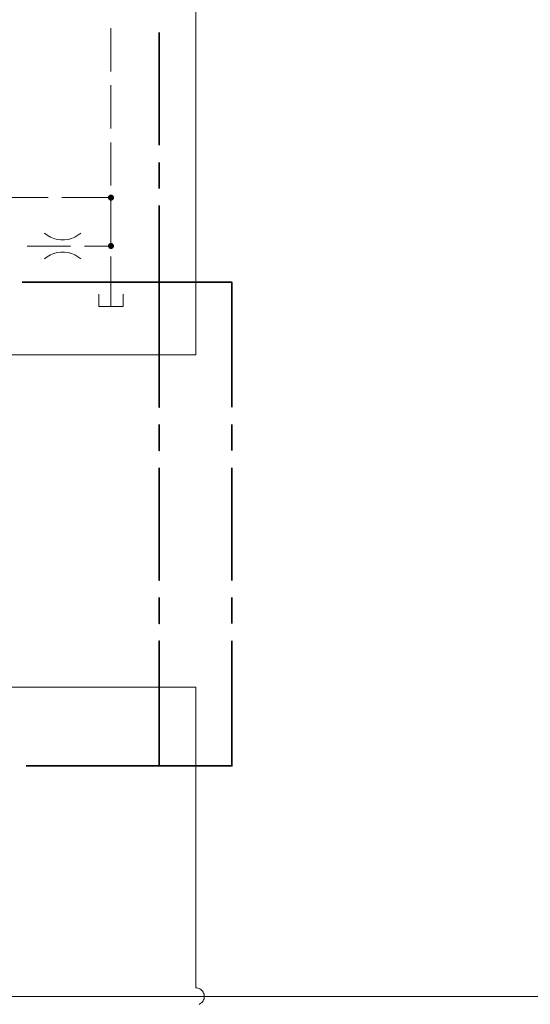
# Model space of a CAD drawing. Header units: millimetres. Extents: x 0 to 203, y 0 to 47.
# Tile 129 of 196: x 154.7 to 157.02, y 5.73 to 10.21. Entities that reach past the tile are written whole.
import ezdxf

# ---------------------------------------------------------------- set-up
doc = ezdxf.new("R2010")
doc.units = ezdxf.units.MM
doc.layers.add('PDF_Geomertry', color=7, linetype='Continuous')
doc.layers.add('PDF_Solid Fills', color=7, linetype='Continuous')

msp = doc.modelspace()

# ---------------------------------------------------------------- hatches: boundary and pattern name
at = {"layer": 'PDF_Solid Fills', "transparency": 33554559}
for points in [[(155.1171, 9.3965), (155.1074, 9.4063), (155.1088, 9.4076)], [(155.1171, 9.3965), (155.1074, 9.4063), (155.1088, 9.4076)], [(155.1171, 9.3965), (155.1088, 9.4076), (155.1102, 9.4082)], [(155.1171, 9.3965), (155.1088, 9.4076), (155.1102, 9.4082)], [(155.1171, 9.3965), (155.1102, 9.4082), (155.1124, 9.4096)], [(155.1171, 9.3965), (155.1102, 9.4082), (155.1124, 9.4096)], [(155.1171, 9.3965), (155.1124, 9.4096), (155.1138, 9.4096)], [(155.1171, 9.3965), (155.1124, 9.4096), (155.1138, 9.4096)], [(155.1171, 9.3965), (155.1138, 9.4096), (155.1157, 9.4104)], [(155.1171, 9.3965), (155.1138, 9.4096), (155.1157, 9.4104)], [(155.1171, 9.3965), (155.1157, 9.4104), (155.1171, 9.4104)], [(155.1171, 9.3965), (155.1157, 9.4104), (155.1171, 9.4104)], [(155.1171, 9.3965), (155.1193, 9.4104), (155.1213, 9.4096)], [(155.1171, 9.3965), (155.1171, 9.4104), (155.1193, 9.4104)], [(155.1171, 9.3965), (155.1193, 9.4104), (155.1213, 9.4096)], [(155.1171, 9.3965), (155.1171, 9.4104), (155.1193, 9.4104)], [(155.1171, 9.3965), (155.1227, 9.4096), (155.124, 9.4082)], [(155.1171, 9.3965), (155.1213, 9.4096), (155.1227, 9.4096)], [(155.1171, 9.3965), (155.1227, 9.4096), (155.124, 9.4082)], [(155.1171, 9.3965), (155.1213, 9.4096), (155.1227, 9.4096)], [(155.1171, 9.3965), (155.124, 9.4082), (155.1254, 9.4076)], [(155.1171, 9.3965), (155.124, 9.4082), (155.1254, 9.4076)], [(155.1171, 9.3965), (155.1254, 9.4076), (155.1268, 9.4063)], [(155.1171, 9.3965), (155.1254, 9.4076), (155.1268, 9.4063)], [(155.1171, 9.3965), (155.104, 9.3999), (155.1046, 9.4021)], [(155.1171, 9.3965), (155.104, 9.3999), (155.1046, 9.4021)], [(155.1171, 9.3965), (155.104, 9.3985), (155.104, 9.3999)], [(155.1171, 9.3965), (155.104, 9.3985), (155.104, 9.3999)], [(155.1171, 9.3965), (155.104, 9.3965), (155.104, 9.3985)], [(155.1171, 9.3965), (155.104, 9.3965), (155.104, 9.3985)], [(155.1171, 9.3965), (155.104, 9.3951), (155.104, 9.3965)], [(155.1171, 9.3965), (155.104, 9.3929), (155.104, 9.3951)], [(155.1171, 9.3965), (155.1046, 9.3915), (155.104, 9.3929)], [(155.1171, 9.3965), (155.104, 9.3951), (155.104, 9.3965)], [(155.1171, 9.3965), (155.104, 9.3929), (155.104, 9.3951)], [(155.1171, 9.3965), (155.1046, 9.3915), (155.104, 9.3929)], [(155.1171, 9.3965), (155.1046, 9.4021), (155.1054, 9.4035)], [(155.1171, 9.3965), (155.1046, 9.4021), (155.1054, 9.4035)], [(155.1171, 9.3965), (155.1054, 9.3896), (155.1046, 9.3915)], [(155.1171, 9.3965), (155.1054, 9.3896), (155.1046, 9.3915)], [(155.1171, 9.3965), (155.1054, 9.4035), (155.1068, 9.4049)], [(155.1171, 9.3965), (155.1054, 9.4035), (155.1068, 9.4049)], [(155.1171, 9.3965), (155.1068, 9.3882), (155.1054, 9.3896)], [(155.1171, 9.3965), (155.1068, 9.3882), (155.1054, 9.3896)], [(155.1171, 9.3965), (155.1068, 9.4049), (155.1074, 9.4063)], [(155.1171, 9.3965), (155.1068, 9.4049), (155.1074, 9.4063)], [(155.1171, 9.3965), (155.1074, 9.3868), (155.1068, 9.3882)], [(155.1171, 9.3965), (155.1074, 9.3868), (155.1068, 9.3882)], [(155.1171, 9.3965), (155.1088, 9.386), (155.1074, 9.3868)], [(155.1171, 9.3965), (155.1088, 9.386), (155.1074, 9.3868)], [(155.1171, 9.3965), (155.1102, 9.3846), (155.1088, 9.386)], [(155.1171, 9.3965), (155.1102, 9.3846), (155.1088, 9.386)], [(155.1171, 9.3965), (155.1124, 9.384), (155.1102, 9.3846)], [(155.1171, 9.3965), (155.1124, 9.384), (155.1102, 9.3846)], [(155.1171, 9.3965), (155.1138, 9.3832), (155.1124, 9.384)], [(155.1171, 9.3965), (155.1138, 9.3832), (155.1124, 9.384)], [(155.1171, 9.3965), (155.1157, 9.3832), (155.1138, 9.3832)], [(155.1171, 9.3965), (155.1157, 9.3832), (155.1138, 9.3832)], [(155.1171, 9.3965), (155.1171, 9.3832), (155.1157, 9.3832)], [(155.1171, 9.3965), (155.1171, 9.3832), (155.1157, 9.3832)], [(155.1171, 9.3965), (155.1268, 9.4063), (155.1282, 9.4049)], [(155.1171, 9.3965), (155.1268, 9.4063), (155.1282, 9.4049)], [(155.1171, 9.3965), (155.1282, 9.4049), (155.1296, 9.4035)], [(155.1171, 9.3965), (155.1282, 9.4049), (155.1296, 9.4035)], [(155.1171, 9.3965), (155.1296, 9.4035), (155.1304, 9.4021)], [(155.1171, 9.3965), (155.1296, 9.4035), (155.1304, 9.4021)], [(155.1171, 9.3965), (155.1304, 9.4021), (155.131, 9.3999)], [(155.1171, 9.3965), (155.1304, 9.4021), (155.131, 9.3999)], [(155.1171, 9.3965), (155.131, 9.3999), (155.131, 9.3985)], [(155.1171, 9.3965), (155.131, 9.3999), (155.131, 9.3985)], [(155.1171, 9.3965), (155.131, 9.3985), (155.131, 9.3965)], [(155.1171, 9.3965), (155.131, 9.3985), (155.131, 9.3965)], [(155.1171, 9.3965), (155.1193, 9.3832), (155.1171, 9.3832)], [(155.1171, 9.3965), (155.1213, 9.3832), (155.1193, 9.3832)], [(155.1171, 9.3965), (155.1227, 9.384), (155.1213, 9.3832)], [(155.1171, 9.3965), (155.124, 9.3846), (155.1227, 9.384)], [(155.1171, 9.3965), (155.1254, 9.386), (155.124, 9.3846)], [(155.1171, 9.3965), (155.1268, 9.3868), (155.1254, 9.386)], [(155.1171, 9.3965), (155.1282, 9.3882), (155.1268, 9.3868)], [(155.1171, 9.3965), (155.1296, 9.3896), (155.1282, 9.3882)], [(155.1171, 9.3965), (155.1304, 9.3915), (155.1296, 9.3896)], [(155.1171, 9.3965), (155.131, 9.3929), (155.1304, 9.3915)], [(155.1171, 9.3965), (155.131, 9.3951), (155.131, 9.3929)], [(155.1171, 9.3965), (155.131, 9.3965), (155.131, 9.3951)], [(155.1171, 9.3965), (155.1193, 9.3832), (155.1171, 9.3832)], [(155.1171, 9.3965), (155.1213, 9.3832), (155.1193, 9.3832)], [(155.1171, 9.3965), (155.1227, 9.384), (155.1213, 9.3832)], [(155.1171, 9.3965), (155.124, 9.3846), (155.1227, 9.384)], [(155.1171, 9.3965), (155.1254, 9.386), (155.124, 9.3846)], [(155.1171, 9.3965), (155.1268, 9.3868), (155.1254, 9.386)], [(155.1171, 9.3965), (155.1282, 9.3882), (155.1268, 9.3868)], [(155.1171, 9.3965), (155.1296, 9.3896), (155.1282, 9.3882)], [(155.1171, 9.3965), (155.1304, 9.3915), (155.1296, 9.3896)], [(155.1171, 9.3965), (155.131, 9.3929), (155.1304, 9.3915)], [(155.1171, 9.3965), (155.131, 9.3951), (155.131, 9.3929)], [(155.1171, 9.3965), (155.131, 9.3965), (155.131, 9.3951)], [(155.1171, 9.1763), (155.1046, 9.1818), (155.1054, 9.1832)], [(155.1171, 9.1763), (155.1054, 9.1832), (155.1068, 9.1854)], [(155.1171, 9.1763), (155.1068, 9.1854), (155.1074, 9.186)], [(155.1171, 9.1763), (155.1074, 9.186), (155.1088, 9.1874)], [(155.1171, 9.1763), (155.1088, 9.1874), (155.1102, 9.1888)], [(155.1171, 9.1763), (155.1102, 9.1888), (155.1124, 9.1896)], [(155.1171, 9.1763), (155.1124, 9.1896), (155.1138, 9.1901)], [(155.1171, 9.1763), (155.1138, 9.1901), (155.1157, 9.1901)], [(155.1171, 9.1763), (155.1157, 9.1901), (155.1171, 9.1901)], [(155.1171, 9.1763), (155.1213, 9.1901), (155.1227, 9.1896)], [(155.1171, 9.1763), (155.1193, 9.1901), (155.1213, 9.1901)], [(155.1171, 9.1763), (155.1171, 9.1901), (155.1193, 9.1901)], [(155.1171, 9.1763), (155.1227, 9.1896), (155.124, 9.1888)], [(155.1171, 9.1763), (155.124, 9.1888), (155.1254, 9.1874)], [(155.1171, 9.1763), (155.1254, 9.1874), (155.1268, 9.186)], [(155.1171, 9.1763), (155.1268, 9.186), (155.1282, 9.1854)], [(155.1171, 9.1763), (155.1282, 9.1854), (155.1296, 9.1832)], [(155.1171, 9.1763), (155.1296, 9.1832), (155.1304, 9.1818)], [(155.1171, 9.1763), (155.104, 9.1804), (155.1046, 9.1818)], [(155.1171, 9.1763), (155.104, 9.1785), (155.104, 9.1804)], [(155.1171, 9.1763), (155.104, 9.1763), (155.104, 9.1785)], [(155.1171, 9.1763), (155.104, 9.1749), (155.104, 9.1763)], [(155.1171, 9.1763), (155.104, 9.1729), (155.104, 9.1749)], [(155.1171, 9.1763), (155.1046, 9.1715), (155.104, 9.1729)], [(155.1171, 9.1763), (155.1054, 9.1701), (155.1046, 9.1715)], [(155.1171, 9.1763), (155.1068, 9.1679), (155.1054, 9.1701)], [(155.1171, 9.1763), (155.1074, 9.1665), (155.1068, 9.1679)], [(155.1171, 9.1763), (155.1088, 9.166), (155.1074, 9.1665)], [(155.1171, 9.1763), (155.1102, 9.1646), (155.1088, 9.166)], [(155.1171, 9.1763), (155.1124, 9.1637), (155.1102, 9.1646)], [(155.1171, 9.1763), (155.1138, 9.1632), (155.1124, 9.1637)], [(155.1171, 9.1763), (155.1157, 9.1632), (155.1138, 9.1632)], [(155.1171, 9.1763), (155.1171, 9.1632), (155.1157, 9.1632)], [(155.1171, 9.1763), (155.1304, 9.1818), (155.131, 9.1804)], [(155.1171, 9.1763), (155.131, 9.1804), (155.131, 9.1785)], [(155.1171, 9.1763), (155.131, 9.1785), (155.131, 9.1763)], [(155.1171, 9.1763), (155.1193, 9.1632), (155.1171, 9.1632)], [(155.1171, 9.1763), (155.1213, 9.1632), (155.1193, 9.1632)], [(155.1171, 9.1763), (155.1227, 9.1637), (155.1213, 9.1632)], [(155.1171, 9.1763), (155.124, 9.1646), (155.1227, 9.1637)], [(155.1171, 9.1763), (155.1254, 9.166), (155.124, 9.1646)], [(155.1171, 9.1763), (155.1268, 9.1665), (155.1254, 9.166)], [(155.1171, 9.1763), (155.1282, 9.1679), (155.1268, 9.1665)], [(155.1171, 9.1763), (155.1296, 9.1701), (155.1282, 9.1679)], [(155.1171, 9.1763), (155.1304, 9.1715), (155.1296, 9.1701)], [(155.1171, 9.1763), (155.131, 9.1729), (155.1304, 9.1715)], [(155.1171, 9.1763), (155.131, 9.1749), (155.131, 9.1729)], [(155.1171, 9.1763), (155.131, 9.1763), (155.131, 9.1749)]]:
    msp.add_hatch(color=256, dxfattribs=at).paths.add_polyline_path(points)

# ---------------------------------------------------------------- linework, layer by layer
at = {"layer": 'PDF_Geomertry', "lineweight": 15}
for points in [[(153.6949, 12.0096), (153.6949, 11.2632), (155.5027, 11.2632), (155.5027, 9.0118), (155.5027, 8.6818), (155.3374, 8.6818), (153.4124, 8.6818), (152.7518, 8.6818), (152.6971, 8.6818), (152.6971, 8.1313), (152.6971, 8.0215)], [(155.1171, 10.1674), (155.1171, 9.9707)], [(155.1171, 9.9076), (155.1171, 9.711)], [(155.1171, 9.6479), (155.1171, 9.4513)], [(154.6338, 9.3965), (154.831, 9.3965)], [(154.8935, 9.3965), (155.1171, 9.3965)], [(155.1171, 9.3882), (155.1171, 9.191)], [(154.8152, 9.2354), (154.8277, 9.2257), (154.8421, 9.2174), (154.8574, 9.211), (154.8727, 9.2068), (154.8893, 9.204), (154.9054, 9.204), (154.9221, 9.2068), (154.9379, 9.211), (154.9527, 9.2174), (154.9671, 9.2257), (154.9796, 9.2354)], [(154.9796, 9.1179), (154.9671, 9.1276), (154.9527, 9.136), (154.9379, 9.1424), (154.9221, 9.1465), (154.9054, 9.1485), (154.8893, 9.1485), (154.8727, 9.1465), (154.8574, 9.1424), (154.8421, 9.136), (154.8277, 9.1276), (154.8152, 9.1179)], [(155.1171, 9.1285), (155.1171, 9.0118), (155.1171, 8.9013)], [(155.0624, 8.9568), (155.0624, 8.9013), (155.1727, 8.9013), (155.1727, 8.9568)], [(145.6165, 6.0021), (145.6165, 5.7624), (152.8624, 5.7624), (160.5671, 5.7624), (164.5832, 5.7624), (164.5832, 7.3771), (166.0485, 7.3771)], [(152.6971, 7.1688), (155.3374, 7.1688), (155.5027, 7.1688), (155.5027, 6.811), (155.5027, 5.8013), (155.5074, 5.8013), (155.5129, 5.7999), (155.5179, 5.7985), (155.5221, 5.7965), (155.5263, 5.7938), (155.5304, 5.7901), (155.5338, 5.786), (155.5365, 5.7818), (155.5388, 5.7771), (155.5407, 5.7721), (155.5415, 5.7674), (155.5415, 5.7624), (155.5415, 5.7568), (155.5407, 5.7521), (155.5388, 5.7471), (155.5365, 5.7424), (155.5338, 5.7382), (155.5304, 5.7346), (155.5263, 5.7313), (155.5221, 5.7285), (155.5179, 5.7257)], [(155.5179, 5.7257), (155.5221, 5.7285), (155.5263, 5.7313), (155.5304, 5.7346), (155.5338, 5.7382), (155.5365, 5.7424), (155.5388, 5.7471), (155.5407, 5.7521), (155.5415, 5.7568), (155.5415, 5.7624), (155.5415, 5.7674), (155.5407, 5.7721), (155.5388, 5.7771), (155.5365, 5.7818), (155.5338, 5.786), (155.5304, 5.7901), (155.5263, 5.7938), (155.5221, 5.7965), (155.5179, 5.7985), (155.5129, 5.7999), (155.5074, 5.8013), (155.5027, 5.8013)]]:
    msp.add_lwpolyline(points, dxfattribs=at)
at = {"layer": 'PDF_Geomertry', "lineweight": 35}
for points in [[(155.3374, 9.636), (155.3374, 10.1479)], [(155.3374, 9.4388), (155.3374, 9.5568)], [(154.7138, 9.0118), (155.3374, 9.0118), (155.3374, 9.3604)], [(154.731, 9.0118), (155.3374, 9.0118), (155.3374, 8.4429), (155.3374, 9.0118), (155.6679, 9.0118), (155.6679, 8.4429)], [(155.6679, 8.3646), (155.6679, 8.2457)], [(155.6679, 8.1674), (155.6679, 7.6554)], [(155.6679, 7.5771), (155.6679, 7.459)], [(155.6679, 7.3799), (155.6679, 6.811), (155.3374, 6.811), (155.3374, 7.3799), (155.3374, 6.811), (154.731, 6.811)]]:
    msp.add_lwpolyline(points, dxfattribs=at)
at = {"layer": 'PDF_Geomertry', "lineweight": 0}
for points in [[(155.1102, 9.3965), (155.111, 9.3957), (155.111, 9.3951), (155.111, 9.3943), (155.1115, 9.3929), (155.1124, 9.3924), (155.1124, 9.3915), (155.1129, 9.391), (155.1138, 9.391), (155.1152, 9.3901), (155.1157, 9.3901), (155.1165, 9.3901), (155.1171, 9.3896), (155.1185, 9.3901), (155.1193, 9.3901), (155.1199, 9.3901), (155.1207, 9.391), (155.1213, 9.391), (155.1221, 9.3915), (155.1227, 9.3924), (155.1235, 9.3929), (155.124, 9.3943), (155.124, 9.3951), (155.124, 9.3957), (155.124, 9.3965), (155.124, 9.3979), (155.124, 9.3985), (155.124, 9.3993), (155.1235, 9.3999), (155.1227, 9.4007), (155.1221, 9.4013), (155.1213, 9.4021), (155.1207, 9.4026), (155.1199, 9.4026), (155.1193, 9.4035), (155.1185, 9.4035), (155.1171, 9.4035), (155.1165, 9.4035), (155.1157, 9.4035), (155.1152, 9.4026), (155.1138, 9.4026), (155.1129, 9.4021), (155.1124, 9.4013), (155.1124, 9.4007), (155.1115, 9.3999), (155.111, 9.3993), (155.111, 9.3985), (155.111, 9.3979), (155.1102, 9.3965)], [(155.1102, 9.3965), (155.111, 9.3957), (155.111, 9.3951), (155.111, 9.3943), (155.1115, 9.3929), (155.1124, 9.3924), (155.1124, 9.3915), (155.1129, 9.391), (155.1138, 9.391), (155.1152, 9.3901), (155.1157, 9.3901), (155.1165, 9.3901), (155.1171, 9.3896), (155.1185, 9.3901), (155.1193, 9.3901), (155.1199, 9.3901), (155.1207, 9.391), (155.1213, 9.391), (155.1221, 9.3915), (155.1227, 9.3924), (155.1235, 9.3929), (155.124, 9.3943), (155.124, 9.3951), (155.124, 9.3957), (155.124, 9.3965), (155.124, 9.3979), (155.124, 9.3985), (155.124, 9.3993), (155.1235, 9.3999), (155.1227, 9.4007), (155.1221, 9.4013), (155.1213, 9.4021), (155.1207, 9.4026), (155.1199, 9.4026), (155.1193, 9.4035), (155.1185, 9.4035), (155.1171, 9.4035), (155.1165, 9.4035), (155.1157, 9.4035), (155.1152, 9.4026), (155.1138, 9.4026), (155.1129, 9.4021), (155.1124, 9.4013), (155.1124, 9.4007), (155.1115, 9.3999), (155.111, 9.3993), (155.111, 9.3985), (155.111, 9.3979), (155.1102, 9.3965)], [(155.1102, 9.1763), (155.111, 9.1757), (155.111, 9.1749), (155.111, 9.1743), (155.1115, 9.1735), (155.1124, 9.1721), (155.1124, 9.1715), (155.1129, 9.1715), (155.1138, 9.1707), (155.1152, 9.1701), (155.1157, 9.1701), (155.1165, 9.1701), (155.1171, 9.1701), (155.1185, 9.1701), (155.1193, 9.1701), (155.1199, 9.1701), (155.1207, 9.1707), (155.1213, 9.1715), (155.1221, 9.1715), (155.1227, 9.1721), (155.1235, 9.1735), (155.124, 9.1743), (155.124, 9.1749), (155.124, 9.1757), (155.124, 9.1763), (155.124, 9.1776), (155.124, 9.1785), (155.124, 9.179), (155.1235, 9.1799), (155.1227, 9.1813), (155.1221, 9.1813), (155.1213, 9.1818), (155.1207, 9.1826), (155.1199, 9.1832), (155.1193, 9.1832), (155.1185, 9.1832), (155.1171, 9.1832), (155.1165, 9.1832), (155.1157, 9.1832), (155.1152, 9.1832), (155.1138, 9.1826), (155.1129, 9.1818), (155.1124, 9.1813), (155.1115, 9.1799), (155.111, 9.179), (155.111, 9.1785), (155.111, 9.1776), (155.1102, 9.1763)]]:
    msp.add_lwpolyline(points, close=True, dxfattribs=at)
at = {"layer": 'PDF_Geomertry', "lineweight": 15}
for points in [[(154.7365, 9.1763), (154.9332, 9.1763)], [(154.9963, 9.1763), (155.1171, 9.1763)]]:
    msp.add_lwpolyline(points, close=True, dxfattribs=at)
at = {"layer": 'PDF_Geomertry', "lineweight": 35}
for points in [[(155.3374, 8.3646), (155.3374, 8.2457)], [(155.3374, 8.1674), (155.3374, 7.6554)], [(155.3374, 7.5771), (155.3374, 7.459)]]:
    msp.add_lwpolyline(points, close=True, dxfattribs=at)

doc.saveas('drawing.dxf')
